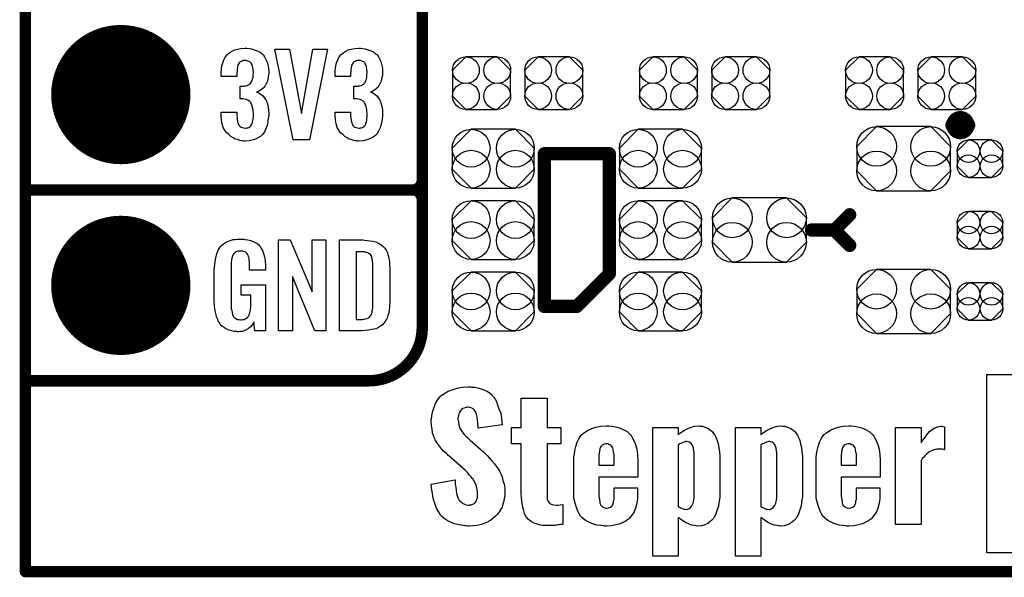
# Model space of a CAD drawing. Extents: x -0.07 to 0.95, y -0.15 to 2.1.
# Tile 1 of 22: x -0.05 to 0.46, y -0.15 to 0.14. Entities that reach past the tile are written whole.
import ezdxf

# ---------------------------------------------------------------- set-up
doc = ezdxf.new("R2010")
doc.units = 0
doc.layers.get('0').update_dxf_attribs({"linetype": 'CONTINUOUS'})
for name, color, linetype in [('gko', 6, 'CONTINUOUS'), ('gto', 2, 'CONTINUOUS'), ('gts', 1, 'CONTINUOUS')]:
    doc.layers.add(name, color=color, linetype=linetype)

# ---------------------------------------------------------------- blocks, each defined once
blk = doc.blocks.new('D58')
at = {"const_width": 0.003}
blk.add_lwpolyline([(-0.0015, 0, 1), (0.0015, 0, 1)], format="xyb", close=True, dxfattribs=at)
blk = doc.blocks.new('D103')
at = {"const_width": 0.00395}
blk.add_lwpolyline([(-0.001975, 0, 1), (0.001975, 0, 1)], format="xyb", close=True, dxfattribs=at)
blk = doc.blocks.new('D104')
at = {"const_width": 0.0035}
blk.add_lwpolyline([(-0.00175, 0, 1), (0.00175, 0, 1)], format="xyb", close=True, dxfattribs=at)
blk = doc.blocks.new('D111')
blk.add_lwpolyline([(-0.0152, 0.0068), (-0.0152, -0.0068), (-0.0082, -0.0138), (0.0082, -0.0138), (0.0152, -0.0068), (0.0152, 0.0068), (0.0082, 0.0138), (-0.0082, 0.0138)], close=True)
for centre in [(-0.0082, 0.0068), (0.0082, 0.0068), (-0.0082, -0.0068), (0.0082, -0.0068)]:
    blk.add_circle(centre, 0.007)
blk = doc.blocks.new('D113')
blk.add_lwpolyline([(0.0142, 0.0168), (-0.0142, 0.0168), (-0.0246, 0.0064), (-0.0246, -0.0064), (-0.0142, -0.0168), (0.0142, -0.0168), (0.0246, -0.0064), (0.0246, 0.0064)], close=True)
for centre in [(-0.0142, 0.0064), (0.0142, 0.0064), (-0.0142, -0.0064), (0.0142, -0.0064)]:
    blk.add_circle(centre, 0.0104)
blk = doc.blocks.new('D128')
blk.add_lwpolyline([(-0.0116, -0.0154), (0.0116, -0.0154), (0.0215, -0.0055), (0.0215, 0.0055), (0.0116, 0.0154), (-0.0116, 0.0154), (-0.0215, 0.0055), (-0.0215, -0.0055)], close=True)
for centre in [(-0.0116, 0.0055), (0.0116, 0.0055), (-0.0116, -0.0055), (0.0116, -0.0055)]:
    blk.add_circle(centre, 0.0099)
blk = doc.blocks.new('D134')
blk.add_lwpolyline([(-0.006, -0.0098), (0.006, -0.0098), (0.0119, -0.0039), (0.0119, 0.0039), (0.006, 0.0098), (-0.006, 0.0098), (-0.0119, 0.0039), (-0.0119, -0.0039)], close=True)
for centre in [(-0.006, 0.0039), (0.006, 0.0039), (-0.006, -0.0039), (0.006, -0.0039)]:
    blk.add_circle(centre, 0.0059)
blk = doc.blocks.new('D95')
at = {"const_width": 0.0984}
blk.add_lwpolyline([(-0.0315, 0), (0.0315, 0)], dxfattribs=at)
blk = doc.blocks.new('D69')
at = {"const_width": 0.0365}
blk.add_lwpolyline([(-0.01825, 0, 1), (0.01825, 0, 1)], format="xyb", close=True, dxfattribs=at)

msp = doc.modelspace()

# ---------------------------------------------------------------- linework, layer by layer
at = {"layer": 'gko', "color": 6, "const_width": 0.006}
for points in [[(-0.05, -0.15), (-0.05, 2.01)], [(-0.05, -0.15), (0.85, -0.15)]]:
    msp.add_lwpolyline(points, dxfattribs=at)
at = {"layer": 'gto', "color": 2}
for points, const_width in [([(0.158, -0.022), (0.158, 0.722)], 0.006), ([(0.158, 0.055), (0.158, 0.145)], 0.006), ([(0.4361, 0.084), (0.4361, 0.084)], 0.007), ([(0.4439, 0.084), (0.4439, 0.084)], 0.007), ([(0.4439, 0.084), (0.4439, 0.084)], 0.007), ([(0.222, -0.011), (0.222, 0.069)], 0.007), ([(0.222, 0.069), (0.256, 0.069)], 0.007), ([(0.256, 0.006), (0.256, 0.069)], 0.007), ([(-0.05, 0.05), (0.153, 0.05)], 0.006), ([(-0.05, 0.05), (0.153, 0.05)], 0.006), ([(0.153, 0.05), (0.153, 0.05)], 0.006), ([(0.153, 0.05), (0.153, 0.05)], 0.006), ([(0.158, 0.045), (0.158, 0.045)], 0.006), ([(0.158, 0.045), (0.158, 0.045)], 0.006), ([(0.158, 0.045), (0.158, 0.045)], 0.006), ([(0.158, 0.045), (0.158, 0.045)], 0.006), ([(0.374, 0.029), (0.382, 0.037)], 0.007), ([(0.362, 0.029), (0.374, 0.029)], 0.007), ([(0.374, 0.029), (0.382, 0.021)], 0.007), ([(0.239, -0.011), (0.256, 0.006)], 0.007), ([(0.222, -0.011), (0.239, -0.011)], 0.007), ([(-0.05, -0.05), (0.13, -0.05)], 0.006), ([(-0.05, -0.05), (-0.0106, -0.05)], 0.006), ([(0.13, -0.05), (0.13, -0.05)], 0.006), ([(0.13, -0.05), (0.13, -0.05)], 0.006)]:
    msp.add_lwpolyline(points, dxfattribs=dict(at, const_width=const_width))
for points in [[(0.066, 0.1243), (0.0672, 0.1242), (0.0685, 0.124), (0.0699, 0.1235), (0.0715, 0.123), (0.073, 0.1222), (0.0743, 0.1211), (0.0745, 0.121), (0.0748, 0.1206), (0.0753, 0.1197), (0.0759, 0.1187), (0.0765, 0.1174), (0.0771, 0.1159), (0.0774, 0.1139), (0.0775, 0.1118), (0.0775, 0.1116), (0.0775, 0.1111), (0.0774, 0.1103), (0.0773, 0.1094), (0.0771, 0.1083), (0.0768, 0.1071), (0.0763, 0.106), (0.0758, 0.1049), (0.0757, 0.1048), (0.0755, 0.1044), (0.0751, 0.1039), (0.0746, 0.1034), (0.0739, 0.1028), (0.0732, 0.1023), (0.0722, 0.1017), (0.0712, 0.1013), (0.0713, 0.1013), (0.0717, 0.1012), (0.0722, 0.1009), (0.0729, 0.1005), (0.0736, 0.1), (0.0745, 0.0993), (0.0752, 0.0985), (0.0759, 0.0975), (0.0759, 0.0975), (0.0761, 0.0971), (0.0764, 0.0964), (0.0767, 0.0956), (0.077, 0.0945), (0.0772, 0.0932), (0.0774, 0.0916), (0.0775, 0.09), (0.0775, 0.0899), (0.0775, 0.0897), (0.0775, 0.0893), (0.0775, 0.0889), (0.0774, 0.0883), (0.0773, 0.0876), (0.0771, 0.0861), (0.0768, 0.0843), (0.0762, 0.0826), (0.0755, 0.0809), (0.0745, 0.0793), (0.0744, 0.0791), (0.0739, 0.0788), (0.0732, 0.0781), (0.0722, 0.0775), (0.0709, 0.0768), (0.0693, 0.0762), (0.0673, 0.0758), (0.0651, 0.0756), (0.0646, 0.0756), (0.064, 0.0757), (0.0632, 0.0758), (0.0623, 0.076), (0.0611, 0.0764), (0.06, 0.0767), (0.0589, 0.0773), (0.0577, 0.078), (0.0566, 0.079), (0.0555, 0.08), (0.0546, 0.0814), (0.0537, 0.0828), (0.0532, 0.0847), (0.0528, 0.0867), (0.0526, 0.0891), (0.0526, 0.0908), (0.0608, 0.0908), (0.0608, 0.0894), (0.0608, 0.0892), (0.0608, 0.0889), (0.0609, 0.0881), (0.061, 0.0874), (0.0612, 0.0856), (0.0615, 0.0848), (0.0618, 0.084), (0.0619, 0.084), (0.062, 0.0838), (0.0623, 0.0835), (0.0625, 0.0832), (0.063, 0.0829), (0.0636, 0.0827), (0.0644, 0.0825), (0.0652, 0.0824), (0.0656, 0.0824), (0.066, 0.0825), (0.0665, 0.0826), (0.0671, 0.0828), (0.0676, 0.0831), (0.0682, 0.0836), (0.0685, 0.0841), (0.0685, 0.0842), (0.0687, 0.0845), (0.0688, 0.085), (0.069, 0.0855), (0.0692, 0.0864), (0.0693, 0.0873), (0.0695, 0.0885), (0.0695, 0.0898), (0.0695, 0.09), (0.0695, 0.0904), (0.0694, 0.0911), (0.0693, 0.092), (0.0689, 0.0938), (0.0686, 0.0948), (0.0682, 0.0956), (0.0681, 0.0957), (0.0679, 0.096), (0.0676, 0.0963), (0.0672, 0.0966), (0.0666, 0.0971), (0.0659, 0.0974), (0.0649, 0.0976), (0.0639, 0.0978), (0.0625, 0.0978), (0.0625, 0.1044), (0.0643, 0.1044), (0.0648, 0.1045), (0.0655, 0.1046), (0.0662, 0.1048), (0.067, 0.1051), (0.0676, 0.1055), (0.0682, 0.1061), (0.0683, 0.1062), (0.0684, 0.1063), (0.0685, 0.1068), (0.0688, 0.1074), (0.0691, 0.1081), (0.0693, 0.1091), (0.0694, 0.1102), (0.0695, 0.1115), (0.0695, 0.1117), (0.0695, 0.1121), (0.0694, 0.1126), (0.0694, 0.1133), (0.069, 0.1148), (0.0688, 0.1156), (0.0685, 0.1162), (0.0685, 0.1163), (0.0683, 0.1165), (0.068, 0.1168), (0.0677, 0.1171), (0.0672, 0.1173), (0.0666, 0.1176), (0.0659, 0.1178), (0.065, 0.1179), (0.0647, 0.1179), (0.0642, 0.1178), (0.0637, 0.1177), (0.0632, 0.1174), (0.0626, 0.1172), (0.0621, 0.1167), (0.0617, 0.1161), (0.0617, 0.116), (0.0616, 0.1159), (0.0614, 0.1154), (0.0612, 0.1149), (0.0611, 0.1142), (0.061, 0.1134), (0.0609, 0.1123), (0.0608, 0.1111), (0.0608, 0.1094), (0.0526, 0.1094), (0.0526, 0.1116), (0.0526, 0.1117), (0.0526, 0.1119), (0.0526, 0.1122), (0.0527, 0.1126), (0.0528, 0.1137), (0.053, 0.1151), (0.0535, 0.1166), (0.054, 0.1182), (0.0548, 0.1197), (0.0559, 0.121), (0.0561, 0.1212), (0.0565, 0.1216), (0.0572, 0.1221), (0.0583, 0.1227), (0.0596, 0.1234), (0.0611, 0.1238), (0.0629, 0.1242), (0.065, 0.1244), (0.0656, 0.1244), (0.066, 0.1243)], [(0.1257, 0.1243), (0.1268, 0.1242), (0.1281, 0.124), (0.1296, 0.1235), (0.1312, 0.123), (0.1326, 0.1222), (0.1339, 0.1211), (0.1341, 0.121), (0.1345, 0.1206), (0.135, 0.1197), (0.1356, 0.1187), (0.1362, 0.1174), (0.1367, 0.1159), (0.1371, 0.1139), (0.1372, 0.1118), (0.1372, 0.1116), (0.1372, 0.1111), (0.1371, 0.1103), (0.137, 0.1094), (0.1367, 0.1083), (0.1364, 0.1071), (0.136, 0.106), (0.1354, 0.1049), (0.1353, 0.1048), (0.1351, 0.1044), (0.1348, 0.1039), (0.1342, 0.1034), (0.1336, 0.1028), (0.1328, 0.1023), (0.1319, 0.1017), (0.1309, 0.1013), (0.131, 0.1013), (0.1314, 0.1012), (0.1319, 0.1009), (0.1326, 0.1005), (0.1333, 0.1), (0.1341, 0.0993), (0.1349, 0.0985), (0.1355, 0.0975), (0.1356, 0.0975), (0.1358, 0.0971), (0.1361, 0.0964), (0.1363, 0.0956), (0.1366, 0.0945), (0.1369, 0.0932), (0.1371, 0.0916), (0.1372, 0.09), (0.1372, 0.0899), (0.1372, 0.0897), (0.1372, 0.0893), (0.1372, 0.0889), (0.1371, 0.0883), (0.137, 0.0876), (0.1368, 0.0861), (0.1364, 0.0843), (0.1359, 0.0826), (0.1351, 0.0809), (0.1341, 0.0793), (0.134, 0.0791), (0.1336, 0.0788), (0.1328, 0.0781), (0.1318, 0.0775), (0.1305, 0.0768), (0.1289, 0.0762), (0.127, 0.0758), (0.1248, 0.0756), (0.1242, 0.0756), (0.1237, 0.0757), (0.1228, 0.0758), (0.1219, 0.076), (0.1208, 0.0764), (0.1197, 0.0767), (0.1186, 0.0773), (0.1174, 0.078), (0.1163, 0.079), (0.1152, 0.08), (0.1142, 0.0814), (0.1134, 0.0828), (0.1129, 0.0847), (0.1125, 0.0867), (0.1123, 0.0891), (0.1123, 0.0908), (0.1204, 0.0908), (0.1204, 0.0894), (0.1204, 0.0892), (0.1204, 0.0889), (0.1205, 0.0881), (0.1206, 0.0874), (0.1209, 0.0856), (0.1212, 0.0848), (0.1215, 0.084), (0.1215, 0.084), (0.1216, 0.0838), (0.1219, 0.0835), (0.1222, 0.0832), (0.1227, 0.0829), (0.1233, 0.0827), (0.124, 0.0825), (0.1249, 0.0824), (0.1252, 0.0824), (0.1257, 0.0825), (0.1262, 0.0826), (0.1267, 0.0828), (0.1273, 0.0831), (0.1278, 0.0836), (0.1282, 0.0841), (0.1282, 0.0842), (0.1284, 0.0845), (0.1285, 0.085), (0.1287, 0.0855), (0.1289, 0.0864), (0.1289, 0.0873), (0.1291, 0.0885), (0.1291, 0.0898), (0.1291, 0.09), (0.1291, 0.0904), (0.129, 0.0911), (0.1289, 0.092), (0.1286, 0.0938), (0.1283, 0.0948), (0.1278, 0.0956), (0.1277, 0.0957), (0.1276, 0.096), (0.1273, 0.0963), (0.1268, 0.0966), (0.1263, 0.0971), (0.1255, 0.0974), (0.1246, 0.0976), (0.1236, 0.0978), (0.1222, 0.0978), (0.1222, 0.1044), (0.124, 0.1044), (0.1245, 0.1045), (0.1252, 0.1046), (0.1259, 0.1048), (0.1266, 0.1051), (0.1273, 0.1055), (0.1278, 0.1061), (0.1279, 0.1062), (0.128, 0.1063), (0.1282, 0.1068), (0.1285, 0.1074), (0.1288, 0.1081), (0.1289, 0.1091), (0.129, 0.1102), (0.1291, 0.1115), (0.1291, 0.1117), (0.1291, 0.1121), (0.129, 0.1126), (0.129, 0.1133), (0.1287, 0.1148), (0.1285, 0.1156), (0.1281, 0.1162), (0.1281, 0.1163), (0.1279, 0.1165), (0.1277, 0.1168), (0.1274, 0.1171), (0.1269, 0.1173), (0.1263, 0.1176), (0.1255, 0.1178), (0.1247, 0.1179), (0.1243, 0.1179), (0.1239, 0.1178), (0.1234, 0.1177), (0.1228, 0.1174), (0.1223, 0.1172), (0.1217, 0.1167), (0.1214, 0.1161), (0.1214, 0.116), (0.1213, 0.1159), (0.1211, 0.1154), (0.1209, 0.1149), (0.1208, 0.1142), (0.1206, 0.1134), (0.1205, 0.1123), (0.1204, 0.1111), (0.1204, 0.1094), (0.1123, 0.1094), (0.1123, 0.1116), (0.1123, 0.1117), (0.1123, 0.1119), (0.1123, 0.1122), (0.1124, 0.1126), (0.1125, 0.1137), (0.1127, 0.1151), (0.1131, 0.1166), (0.1137, 0.1182), (0.1144, 0.1197), (0.1155, 0.121), (0.1157, 0.1212), (0.1162, 0.1216), (0.1168, 0.1221), (0.1179, 0.1227), (0.1192, 0.1234), (0.1208, 0.1238), (0.1226, 0.1242), (0.1247, 0.1244), (0.1252, 0.1244), (0.1257, 0.1243)], [(0.0989, 0.0763), (0.0904, 0.0763), (0.0808, 0.1238), (0.0884, 0.1238), (0.0947, 0.0901), (0.1006, 0.1238), (0.1084, 0.1238), (0.0989, 0.0763)], [(0.0637, 0.0242), (0.0644, 0.0242), (0.065, 0.0241), (0.0665, 0.0239), (0.0682, 0.0235), (0.0698, 0.0228), (0.0714, 0.022), (0.0721, 0.0215), (0.0727, 0.0208), (0.0728, 0.0206), (0.0732, 0.0202), (0.0736, 0.0193), (0.0743, 0.0182), (0.0748, 0.0167), (0.0753, 0.015), (0.0757, 0.0129), (0.0758, 0.0105), (0.0758, 0.008), (0.0674, 0.008), (0.0674, 0.0106), (0.0674, 0.0107), (0.0674, 0.0111), (0.0674, 0.0116), (0.0674, 0.0121), (0.0672, 0.0134), (0.0672, 0.0142), (0.0671, 0.0147), (0.0671, 0.0148), (0.067, 0.015), (0.067, 0.0153), (0.0668, 0.0156), (0.0664, 0.0164), (0.0658, 0.0171), (0.0656, 0.0172), (0.0653, 0.0174), (0.065, 0.0176), (0.0646, 0.0177), (0.064, 0.0179), (0.0635, 0.0179), (0.0623, 0.0179), (0.062, 0.0179), (0.0615, 0.0179), (0.0604, 0.0175), (0.0599, 0.0172), (0.0595, 0.0168), (0.0593, 0.0167), (0.0589, 0.0161), (0.0585, 0.0153), (0.0581, 0.0142), (0.0581, 0.0141), (0.0581, 0.0139), (0.058, 0.0135), (0.058, 0.013), (0.0579, 0.0124), (0.0579, 0.0117), (0.0578, 0.0108), (0.0578, 0.0099), (0.0578, -0.01), (0.0578, -0.0102), (0.0578, -0.0106), (0.0579, -0.0114), (0.0579, -0.0123), (0.0581, -0.0132), (0.0583, -0.0142), (0.0585, -0.0153), (0.0588, -0.0161), (0.0589, -0.0162), (0.059, -0.0164), (0.0594, -0.0167), (0.0598, -0.017), (0.0603, -0.0174), (0.0611, -0.0178), (0.0619, -0.0179), (0.0629, -0.018), (0.0634, -0.018), (0.0639, -0.0179), (0.0646, -0.0178), (0.0652, -0.0176), (0.0659, -0.0172), (0.0665, -0.0167), (0.067, -0.016), (0.0671, -0.0159), (0.0672, -0.0156), (0.0673, -0.0151), (0.0676, -0.0144), (0.0678, -0.0135), (0.068, -0.0124), (0.0681, -0.0111), (0.0682, -0.0096), (0.0682, -0.0052), (0.0631, -0.0052), (0.0631, 0.0003), (0.0759, 0.0003), (0.0759, -0.0238), (0.0703, -0.0238), (0.0697, -0.0191), (0.0697, -0.0192), (0.0697, -0.0193), (0.0693, -0.02), (0.0687, -0.0208), (0.0679, -0.0217), (0.0668, -0.0227), (0.0654, -0.0235), (0.0637, -0.0241), (0.0627, -0.0242), (0.0617, -0.0243), (0.0611, -0.0243), (0.0606, -0.0242), (0.06, -0.0242), (0.0594, -0.0241), (0.058, -0.0238), (0.0563, -0.0233), (0.0548, -0.0226), (0.0533, -0.0216), (0.0525, -0.021), (0.052, -0.0203), (0.052, -0.0202), (0.0519, -0.0201), (0.0517, -0.0198), (0.0515, -0.0195), (0.0513, -0.0191), (0.0511, -0.0185), (0.0508, -0.0179), (0.0505, -0.0172), (0.0502, -0.0164), (0.05, -0.0154), (0.0495, -0.0134), (0.0491, -0.0109), (0.049, -0.0081), (0.049, 0.0079), (0.049, 0.008), (0.049, 0.0082), (0.049, 0.0086), (0.0491, 0.0092), (0.0491, 0.0099), (0.0492, 0.0106), (0.0494, 0.0125), (0.0498, 0.0144), (0.0503, 0.0165), (0.0511, 0.0184), (0.0515, 0.0193), (0.0521, 0.0202), (0.0521, 0.0203), (0.0523, 0.0203), (0.0526, 0.0208), (0.0535, 0.0215), (0.0546, 0.0223), (0.056, 0.023), (0.0569, 0.0234), (0.0578, 0.0237), (0.0588, 0.024), (0.06, 0.0241), (0.0612, 0.0243), (0.0633, 0.0243), (0.0637, 0.0242)], [(0.1074, -0.0238), (0.1017, -0.0238), (0.09, 0.0046), (0.09, -0.0238), (0.0826, -0.0238), (0.0826, 0.0238), (0.0887, 0.0238), (0.1003, -0.0034), (0.1003, 0.0238), (0.1074, 0.0238), (0.1074, -0.0238)], [(0.1278, 0.0237), (0.1291, 0.0236), (0.1306, 0.0234), (0.1321, 0.0231), (0.1336, 0.0228), (0.1349, 0.0222), (0.1351, 0.0221), (0.1354, 0.0219), (0.136, 0.0216), (0.1367, 0.021), (0.1375, 0.0203), (0.1383, 0.0195), (0.139, 0.0185), (0.1396, 0.0174), (0.1397, 0.0172), (0.1398, 0.0168), (0.14, 0.0161), (0.1403, 0.0152), (0.1405, 0.014), (0.1408, 0.0125), (0.1409, 0.0108), (0.141, 0.009), (0.141, -0.0083), (0.141, -0.0084), (0.141, -0.0086), (0.141, -0.0089), (0.141, -0.0093), (0.1409, -0.0103), (0.1408, -0.0115), (0.1406, -0.0129), (0.1404, -0.0143), (0.14, -0.0158), (0.1396, -0.0171), (0.1395, -0.0173), (0.1393, -0.0177), (0.1389, -0.0182), (0.1385, -0.019), (0.1378, -0.0198), (0.1371, -0.0206), (0.1361, -0.0214), (0.135, -0.0221), (0.1348, -0.0222), (0.1344, -0.0224), (0.1337, -0.0227), (0.1326, -0.0229), (0.1314, -0.0232), (0.1299, -0.0235), (0.1281, -0.0237), (0.1262, -0.0238), (0.1146, -0.0238), (0.1146, 0.0238), (0.1268, 0.0238), (0.1278, 0.0237)], [(0.1269, 0.0176), (0.1233, 0.0176), (0.1233, -0.0178), (0.1265, -0.0178), (0.127, -0.0177), (0.1276, -0.0177), (0.1289, -0.0173), (0.1296, -0.0171), (0.1302, -0.0167), (0.1302, -0.0167), (0.1303, -0.0166), (0.1308, -0.016), (0.1314, -0.0152), (0.1315, -0.0146), (0.1317, -0.014), (0.1317, -0.0139), (0.1318, -0.0136), (0.1318, -0.0132), (0.1319, -0.0127), (0.132, -0.0119), (0.132, -0.011), (0.1321, -0.0099), (0.1321, -0.0087), (0.1321, 0.0095), (0.1321, 0.0097), (0.1321, 0.0101), (0.1321, 0.0106), (0.1321, 0.0113), (0.1319, 0.0129), (0.1318, 0.0137), (0.1317, 0.0143), (0.1317, 0.0144), (0.1316, 0.0146), (0.1315, 0.0149), (0.1314, 0.0153), (0.1308, 0.0161), (0.1304, 0.0165), (0.13, 0.0167), (0.1299, 0.0167), (0.1297, 0.0168), (0.1294, 0.017), (0.1289, 0.0172), (0.1284, 0.0173), (0.1277, 0.0175), (0.1269, 0.0176)], [(0.5474, -0.1401), (0.4539, -0.1401), (0.4539, -0.0467), (0.5474, -0.0467), (0.5474, -0.1401)], [(0.1838, -0.0533), (0.1855, -0.0534), (0.1876, -0.0539), (0.1898, -0.0546), (0.192, -0.0555), (0.1939, -0.0569), (0.1956, -0.0587), (0.1957, -0.059), (0.1962, -0.0597), (0.1969, -0.0609), (0.1975, -0.0626), (0.1982, -0.0647), (0.1991, -0.067), (0.1996, -0.0698), (0.1999, -0.073), (0.1873, -0.0748), (0.1873, -0.0745), (0.1873, -0.0738), (0.1871, -0.0729), (0.1871, -0.0718), (0.1867, -0.069), (0.1864, -0.0677), (0.186, -0.0666), (0.186, -0.0665), (0.1859, -0.0662), (0.1856, -0.0658), (0.1852, -0.0652), (0.1846, -0.0647), (0.1839, -0.0643), (0.1831, -0.064), (0.182, -0.0639), (0.1816, -0.0639), (0.181, -0.064), (0.1805, -0.0641), (0.1792, -0.0645), (0.1785, -0.0651), (0.178, -0.0657), (0.178, -0.0658), (0.1778, -0.0659), (0.1774, -0.0668), (0.1769, -0.0682), (0.1767, -0.0698), (0.1767, -0.07), (0.1767, -0.0704), (0.1769, -0.0711), (0.1769, -0.0719), (0.1774, -0.0738), (0.1777, -0.075), (0.1783, -0.0759), (0.1784, -0.0761), (0.1785, -0.0763), (0.1789, -0.0768), (0.1795, -0.0775), (0.1801, -0.0783), (0.1809, -0.0791), (0.182, -0.0801), (0.1831, -0.0812), (0.1903, -0.0875), (0.1906, -0.0877), (0.1912, -0.0883), (0.1921, -0.0893), (0.1932, -0.0905), (0.1945, -0.0919), (0.1959, -0.0936), (0.1973, -0.0954), (0.1984, -0.0972), (0.1985, -0.0974), (0.1988, -0.098), (0.1994, -0.0991), (0.1999, -0.1004), (0.2003, -0.1022), (0.2009, -0.1041), (0.2012, -0.1063), (0.2013, -0.1087), (0.2013, -0.109), (0.2013, -0.1095), (0.2012, -0.1105), (0.201, -0.1117), (0.2007, -0.1131), (0.2003, -0.1147), (0.1998, -0.1163), (0.1989, -0.1178), (0.1988, -0.118), (0.1985, -0.1185), (0.198, -0.1192), (0.1973, -0.1201), (0.1964, -0.121), (0.1952, -0.122), (0.1939, -0.123), (0.1924, -0.124), (0.1923, -0.1241), (0.1917, -0.1242), (0.1907, -0.1247), (0.1896, -0.1251), (0.1882, -0.1255), (0.1866, -0.1258), (0.1848, -0.126), (0.1828, -0.1262), (0.1819, -0.1262), (0.1812, -0.126), (0.1803, -0.126), (0.1795, -0.1259), (0.1773, -0.1255), (0.1749, -0.1249), (0.1724, -0.124), (0.1701, -0.1227), (0.168, -0.1209), (0.1678, -0.1206), (0.1673, -0.1199), (0.1665, -0.1185), (0.1655, -0.1167), (0.1645, -0.1144), (0.1637, -0.1115), (0.1631, -0.1081), (0.1628, -0.1062), (0.1627, -0.1041), (0.1752, -0.102), (0.1752, -0.1022), (0.1752, -0.1023), (0.1752, -0.1031), (0.1753, -0.1044), (0.1755, -0.1058), (0.1758, -0.1074), (0.176, -0.1091), (0.1765, -0.1106), (0.177, -0.112), (0.1771, -0.1122), (0.1773, -0.1126), (0.1777, -0.113), (0.1784, -0.1135), (0.1791, -0.1142), (0.1801, -0.1147), (0.181, -0.1151), (0.1823, -0.1152), (0.1827, -0.1152), (0.1831, -0.1151), (0.1837, -0.1151), (0.1849, -0.1145), (0.1855, -0.1142), (0.1859, -0.1137), (0.1859, -0.1135), (0.186, -0.1134), (0.1864, -0.1126), (0.1869, -0.1112), (0.187, -0.1095), (0.187, -0.1094), (0.187, -0.1088), (0.1869, -0.108), (0.1867, -0.107), (0.1862, -0.1047), (0.1858, -0.1034), (0.1851, -0.1023), (0.1849, -0.1022), (0.1848, -0.1017), (0.1842, -0.1012), (0.1837, -0.1004), (0.1828, -0.0994), (0.1819, -0.0983), (0.1806, -0.097), (0.1792, -0.0958), (0.1719, -0.0894), (0.1717, -0.0893), (0.1712, -0.0887), (0.1703, -0.0879), (0.1692, -0.0869), (0.1681, -0.0856), (0.167, -0.0843), (0.1659, -0.0829), (0.1649, -0.0813), (0.1648, -0.0812), (0.1647, -0.0807), (0.1642, -0.0798), (0.1638, -0.0786), (0.1634, -0.0772), (0.1631, -0.0754), (0.1628, -0.0734), (0.1627, -0.0714), (0.1627, -0.0712), (0.1627, -0.0709), (0.1627, -0.0705), (0.1628, -0.07), (0.163, -0.0683), (0.1634, -0.0664), (0.164, -0.0643), (0.1649, -0.0619), (0.1662, -0.0598), (0.1678, -0.0579), (0.1681, -0.0577), (0.1688, -0.0572), (0.1701, -0.0564), (0.1716, -0.0555), (0.1737, -0.0547), (0.1762, -0.0539), (0.1791, -0.0533), (0.1823, -0.0532), (0.1833, -0.0532), (0.1838, -0.0533)], [(0.2234, -0.0744), (0.2307, -0.0744), (0.2307, -0.0831), (0.2234, -0.0831), (0.2234, -0.1108), (0.2234, -0.1109), (0.2234, -0.1112), (0.2235, -0.112), (0.2239, -0.1133), (0.2246, -0.1142), (0.2249, -0.1144), (0.2256, -0.1147), (0.2267, -0.1151), (0.2284, -0.1152), (0.2293, -0.1152), (0.2303, -0.1151), (0.2316, -0.1149), (0.2316, -0.1253), (0.2306, -0.1253), (0.23, -0.1255), (0.2293, -0.1255), (0.2285, -0.1256), (0.2281, -0.1256), (0.2275, -0.1258), (0.2268, -0.1258), (0.2259, -0.1259), (0.2221, -0.1259), (0.2211, -0.1258), (0.2199, -0.1256), (0.2184, -0.1252), (0.2167, -0.1247), (0.215, -0.1238), (0.2137, -0.1227), (0.2124, -0.1213), (0.2123, -0.121), (0.212, -0.1205), (0.2116, -0.1195), (0.2112, -0.1181), (0.2107, -0.1163), (0.2103, -0.1141), (0.21, -0.1116), (0.2099, -0.1088), (0.2099, -0.0831), (0.2048, -0.0831), (0.2048, -0.0744), (0.2099, -0.0744), (0.2099, -0.0591), (0.2234, -0.0591), (0.2234, -0.0744)], [(0.2574, -0.0738), (0.2593, -0.0741), (0.2613, -0.0747), (0.2633, -0.0755), (0.2653, -0.0766), (0.2669, -0.0782), (0.2671, -0.0784), (0.2676, -0.079), (0.2682, -0.0801), (0.269, -0.0816), (0.2697, -0.0834), (0.2704, -0.0858), (0.2708, -0.0886), (0.271, -0.0918), (0.271, -0.1006), (0.2506, -0.1006), (0.2506, -0.1092), (0.2506, -0.1094), (0.2506, -0.1098), (0.2506, -0.1105), (0.2507, -0.1113), (0.251, -0.1133), (0.2511, -0.1141), (0.2514, -0.1149), (0.2514, -0.1151), (0.2515, -0.1152), (0.2521, -0.1158), (0.2531, -0.1165), (0.2536, -0.1166), (0.2545, -0.1167), (0.2547, -0.1167), (0.2556, -0.1166), (0.2567, -0.1162), (0.2575, -0.1155), (0.2576, -0.1152), (0.2578, -0.1149), (0.2581, -0.1144), (0.2582, -0.1138), (0.2583, -0.113), (0.2585, -0.1122), (0.2585, -0.111), (0.2585, -0.1061), (0.2708, -0.1061), (0.2708, -0.1105), (0.2708, -0.1106), (0.2708, -0.1108), (0.2708, -0.1112), (0.2708, -0.1117), (0.2706, -0.1131), (0.2703, -0.1148), (0.2697, -0.1167), (0.269, -0.1187), (0.2679, -0.1205), (0.2665, -0.1222), (0.2664, -0.1223), (0.2657, -0.1227), (0.2649, -0.1234), (0.2635, -0.1241), (0.2618, -0.1249), (0.2597, -0.1255), (0.2572, -0.126), (0.2545, -0.1262), (0.2536, -0.1262), (0.2531, -0.126), (0.2515, -0.1259), (0.2497, -0.1256), (0.2477, -0.1251), (0.2456, -0.1242), (0.2435, -0.1233), (0.2417, -0.1217), (0.2415, -0.1215), (0.241, -0.1209), (0.2403, -0.1198), (0.2396, -0.1184), (0.2388, -0.1165), (0.2381, -0.1142), (0.2375, -0.1116), (0.2374, -0.1085), (0.2374, -0.0913), (0.2374, -0.0912), (0.2374, -0.0909), (0.2374, -0.0905), (0.2375, -0.09), (0.2377, -0.0884), (0.2379, -0.0865), (0.2385, -0.0844), (0.2392, -0.0822), (0.2403, -0.0801), (0.2417, -0.0782), (0.242, -0.078), (0.2425, -0.0775), (0.2435, -0.0768), (0.245, -0.0758), (0.2468, -0.075), (0.2489, -0.0743), (0.2515, -0.0737), (0.2545, -0.0736), (0.2558, -0.0736), (0.2574, -0.0738)], [(0.3039, -0.0737), (0.3048, -0.0738), (0.3061, -0.0743), (0.3075, -0.0748), (0.3089, -0.0757), (0.3101, -0.0768), (0.3112, -0.0783), (0.3114, -0.0784), (0.3116, -0.0791), (0.3121, -0.0801), (0.3126, -0.0813), (0.313, -0.083), (0.3134, -0.085), (0.3137, -0.0872), (0.3139, -0.0895), (0.3139, -0.1095), (0.3139, -0.1097), (0.3139, -0.1098), (0.3139, -0.1102), (0.3139, -0.1108), (0.3137, -0.1122), (0.3134, -0.1138), (0.3132, -0.1158), (0.3126, -0.1177), (0.3119, -0.1198), (0.3109, -0.1216), (0.3108, -0.1217), (0.3104, -0.1223), (0.3097, -0.123), (0.3089, -0.1238), (0.3076, -0.1248), (0.3061, -0.1255), (0.3044, -0.126), (0.3025, -0.1262), (0.3022, -0.1262), (0.3016, -0.126), (0.3007, -0.1259), (0.2993, -0.1256), (0.2978, -0.1251), (0.296, -0.1242), (0.294, -0.1231), (0.2921, -0.1216), (0.2921, -0.142), (0.2789, -0.142), (0.2789, -0.0744), (0.2921, -0.0744), (0.2921, -0.0783), (0.2923, -0.0782), (0.2929, -0.0776), (0.294, -0.0768), (0.2954, -0.0759), (0.2969, -0.0751), (0.2989, -0.0743), (0.3008, -0.0737), (0.3029, -0.0736), (0.3032, -0.0736), (0.3039, -0.0737)], [(0.3472, -0.0737), (0.3481, -0.0738), (0.3494, -0.0743), (0.3508, -0.0748), (0.3522, -0.0757), (0.3534, -0.0768), (0.3545, -0.0783), (0.3547, -0.0784), (0.3549, -0.0791), (0.3554, -0.0801), (0.3559, -0.0813), (0.3563, -0.083), (0.3568, -0.085), (0.357, -0.0872), (0.3572, -0.0895), (0.3572, -0.1095), (0.3572, -0.1097), (0.3572, -0.1098), (0.3572, -0.1102), (0.3572, -0.1108), (0.357, -0.1122), (0.3568, -0.1138), (0.3565, -0.1158), (0.3559, -0.1177), (0.3552, -0.1198), (0.3543, -0.1216), (0.3541, -0.1217), (0.3537, -0.1223), (0.353, -0.123), (0.3522, -0.1238), (0.3509, -0.1248), (0.3494, -0.1255), (0.3477, -0.126), (0.3458, -0.1262), (0.3455, -0.1262), (0.345, -0.126), (0.344, -0.1259), (0.3426, -0.1256), (0.3411, -0.1251), (0.3393, -0.1242), (0.3373, -0.1231), (0.3354, -0.1216), (0.3354, -0.142), (0.3222, -0.142), (0.3222, -0.0744), (0.3354, -0.0744), (0.3354, -0.0783), (0.3357, -0.0782), (0.3362, -0.0776), (0.3373, -0.0768), (0.3387, -0.0759), (0.3402, -0.0751), (0.3422, -0.0743), (0.3441, -0.0737), (0.3462, -0.0736), (0.3465, -0.0736), (0.3472, -0.0737)], [(0.3844, -0.0738), (0.3863, -0.0741), (0.3883, -0.0747), (0.3903, -0.0755), (0.3923, -0.0766), (0.394, -0.0782), (0.3941, -0.0784), (0.3946, -0.079), (0.3952, -0.0801), (0.396, -0.0816), (0.3967, -0.0834), (0.3974, -0.0858), (0.3978, -0.0886), (0.398, -0.0918), (0.398, -0.1006), (0.3776, -0.1006), (0.3776, -0.1092), (0.3776, -0.1094), (0.3776, -0.1098), (0.3776, -0.1105), (0.3777, -0.1113), (0.378, -0.1133), (0.3781, -0.1141), (0.3784, -0.1149), (0.3784, -0.1151), (0.3785, -0.1152), (0.3791, -0.1158), (0.3801, -0.1165), (0.3806, -0.1166), (0.3815, -0.1167), (0.3817, -0.1167), (0.3826, -0.1166), (0.3837, -0.1162), (0.3845, -0.1155), (0.3847, -0.1152), (0.3848, -0.1149), (0.3851, -0.1144), (0.3852, -0.1138), (0.3853, -0.113), (0.3855, -0.1122), (0.3855, -0.111), (0.3855, -0.1061), (0.3978, -0.1061), (0.3978, -0.1105), (0.3978, -0.1106), (0.3978, -0.1108), (0.3978, -0.1112), (0.3978, -0.1117), (0.3976, -0.1131), (0.3973, -0.1148), (0.3967, -0.1167), (0.396, -0.1187), (0.3949, -0.1205), (0.3935, -0.1222), (0.3934, -0.1223), (0.3927, -0.1227), (0.3919, -0.1234), (0.3905, -0.1241), (0.3888, -0.1249), (0.3867, -0.1255), (0.3842, -0.126), (0.3815, -0.1262), (0.3806, -0.1262), (0.3801, -0.126), (0.3785, -0.1259), (0.3767, -0.1256), (0.3747, -0.1251), (0.3726, -0.1242), (0.3705, -0.1233), (0.3687, -0.1217), (0.3686, -0.1215), (0.368, -0.1209), (0.3673, -0.1198), (0.3666, -0.1184), (0.3658, -0.1165), (0.3651, -0.1142), (0.3645, -0.1116), (0.3644, -0.1085), (0.3644, -0.0913), (0.3644, -0.0912), (0.3644, -0.0909), (0.3644, -0.0905), (0.3645, -0.09), (0.3647, -0.0884), (0.3649, -0.0865), (0.3655, -0.0844), (0.3662, -0.0822), (0.3673, -0.0801), (0.3687, -0.0782), (0.369, -0.078), (0.3695, -0.0775), (0.3705, -0.0768), (0.372, -0.0758), (0.3738, -0.075), (0.3759, -0.0743), (0.3785, -0.0737), (0.3815, -0.0736), (0.3828, -0.0736), (0.3844, -0.0738)], [(0.4309, -0.074), (0.4317, -0.0741), (0.4317, -0.0862), (0.4316, -0.0862), (0.4314, -0.0861), (0.4307, -0.0859), (0.4298, -0.0858), (0.4282, -0.0858), (0.4277, -0.0859), (0.427, -0.0861), (0.4253, -0.0865), (0.4235, -0.0875), (0.4234, -0.0875), (0.4231, -0.0877), (0.4227, -0.088), (0.4221, -0.0886), (0.4216, -0.0891), (0.4209, -0.09), (0.42, -0.0908), (0.4194, -0.0919), (0.4194, -0.1253), (0.406, -0.1253), (0.406, -0.0744), (0.4194, -0.0744), (0.4194, -0.0826), (0.4196, -0.0823), (0.4198, -0.0819), (0.4202, -0.0813), (0.4212, -0.08), (0.4224, -0.0783), (0.4239, -0.0766), (0.4257, -0.0752), (0.4267, -0.0747), (0.4277, -0.0743), (0.4287, -0.074), (0.4298, -0.0738), (0.4303, -0.0738), (0.4309, -0.074)], [(0.2967, -0.0819), (0.2962, -0.0819), (0.2958, -0.082), (0.2953, -0.0822), (0.2939, -0.0827), (0.293, -0.0831), (0.2921, -0.0838), (0.2921, -0.1159), (0.2922, -0.1159), (0.2925, -0.1162), (0.2929, -0.1163), (0.2935, -0.1166), (0.295, -0.1172), (0.2957, -0.1173), (0.2965, -0.1174), (0.2967, -0.1174), (0.2972, -0.1173), (0.2978, -0.117), (0.2986, -0.1165), (0.2993, -0.1156), (0.3, -0.1142), (0.3001, -0.1134), (0.3004, -0.1124), (0.3005, -0.1112), (0.3005, -0.1099), (0.3005, -0.0887), (0.3005, -0.0886), (0.3005, -0.0881), (0.3005, -0.0876), (0.3004, -0.0869), (0.3001, -0.0854), (0.2996, -0.0838), (0.2996, -0.0837), (0.2994, -0.0836), (0.2989, -0.0829), (0.298, -0.0822), (0.2973, -0.082), (0.2967, -0.0819)], [(0.34, -0.0819), (0.3395, -0.0819), (0.3391, -0.082), (0.3386, -0.0822), (0.3372, -0.0827), (0.3363, -0.0831), (0.3354, -0.0838), (0.3354, -0.1159), (0.3355, -0.1159), (0.3358, -0.1162), (0.3362, -0.1163), (0.3368, -0.1166), (0.3383, -0.1172), (0.339, -0.1173), (0.3398, -0.1174), (0.34, -0.1174), (0.3405, -0.1173), (0.3411, -0.117), (0.3419, -0.1165), (0.3426, -0.1156), (0.3433, -0.1142), (0.3434, -0.1134), (0.3437, -0.1124), (0.3438, -0.1112), (0.3438, -0.1099), (0.3438, -0.0887), (0.3438, -0.0886), (0.3438, -0.0881), (0.3438, -0.0876), (0.3437, -0.0869), (0.3434, -0.0854), (0.3429, -0.0838), (0.3429, -0.0837), (0.3427, -0.0836), (0.3422, -0.0829), (0.3413, -0.0822), (0.3407, -0.082), (0.34, -0.0819)], [(0.2552, -0.0831), (0.2542, -0.0831), (0.2533, -0.0833), (0.2522, -0.0838), (0.2518, -0.0843), (0.2514, -0.0848), (0.2513, -0.0851), (0.2511, -0.0855), (0.251, -0.0861), (0.2508, -0.0869), (0.2507, -0.0877), (0.2506, -0.089), (0.2506, -0.0904), (0.2506, -0.0943), (0.2585, -0.0943), (0.2585, -0.0894), (0.2585, -0.0893), (0.2585, -0.0888), (0.2585, -0.0883), (0.2583, -0.0876), (0.2581, -0.0859), (0.2578, -0.0852), (0.2575, -0.0847), (0.2575, -0.0845), (0.2574, -0.0844), (0.2568, -0.0838), (0.2558, -0.0834), (0.2552, -0.0831)], [(0.3822, -0.0831), (0.3812, -0.0831), (0.3803, -0.0833), (0.3792, -0.0838), (0.3788, -0.0843), (0.3784, -0.0848), (0.3783, -0.0851), (0.3781, -0.0855), (0.378, -0.0861), (0.3778, -0.0869), (0.3777, -0.0877), (0.3776, -0.089), (0.3776, -0.0904), (0.3776, -0.0943), (0.3855, -0.0943), (0.3855, -0.0894), (0.3855, -0.0893), (0.3855, -0.0888), (0.3855, -0.0883), (0.3853, -0.0876), (0.3851, -0.0859), (0.3848, -0.0852), (0.3845, -0.0847), (0.3845, -0.0845), (0.3844, -0.0844), (0.3838, -0.0838), (0.3828, -0.0834), (0.3822, -0.0831)]]:
    msp.add_lwpolyline(points, dxfattribs=at)
for points, const_width in [([(0.4439, 0.084, 1), (0.4361, 0.084)], 0.007), ([(0.4361, 0.084, 1), (0.4439, 0.084)], 0.007), ([(0.153, 0.05, 0.414214), (0.158, 0.055)], 0.006), ([(0.158, 0.045, 0.414214), (0.153, 0.05)], 0.006), ([(0.158, 0.045, 0.414214), (0.153, 0.05)], 0.006), ([(0.13, -0.05, 0.414214), (0.158, -0.022)], 0.006)]:
    msp.add_lwpolyline(points, format="xyb", dxfattribs=dict(at, const_width=const_width))

# ---------------------------------------------------------------- block references
at = {"layer": 'gko'}
msp.add_blockref('D58', (-0.05, -0.15), dxfattribs=at)
msp.add_blockref('D58', (-0.05, -0.15), dxfattribs=at)
at = {"layer": 'gto'}
for name, p in [('D103', (0.4361, 0.084)), ('D103', (0.4361, 0.084)), ('D103', (0.4439, 0.084)), ('D103', (0.4439, 0.084)), ('D103', (0.4439, 0.084)), ('D103', (0.4439, 0.084)), ('D104', (0.222, 0.069)), ('D104', (0.256, 0.069)), ('D104', (0.256, 0.069)), ('D58', (0.158, 0.055)), ('D58', (0.158, 0.055)), ('D58', (-0.05, 0.05)), ('D58', (-0.05, 0.05)), ('D58', (0.153, 0.05)), ('D58', (0.153, 0.05)), ('D58', (0.153, 0.05)), ('D58', (0.153, 0.05)), ('D58', (0.153, 0.05)), ('D58', (0.153, 0.05)), ('D58', (0.153, 0.05)), ('D58', (0.158, 0.045)), ('D58', (0.158, 0.045)), ('D58', (0.158, 0.045)), ('D58', (0.158, 0.045)), ('D58', (0.158, 0.045)), ('D58', (0.158, 0.045)), ('D104', (0.382, 0.037)), ('D104', (0.362, 0.029)), ('D104', (0.374, 0.029)), ('D104', (0.374, 0.029)), ('D104', (0.374, 0.029)), ('D104', (0.382, 0.021)), ('D104', (0.256, 0.006)), ('D104', (0.222, -0.011)), ('D104', (0.222, -0.011)), ('D104', (0.239, -0.011)), ('D104', (0.239, -0.011)), ('D58', (0.158, -0.022)), ('D58', (0.158, -0.022)), ('D58', (-0.05, -0.05)), ('D58', (-0.05, -0.05)), ('D58', (-0.0106, -0.05)), ('D58', (0.13, -0.05)), ('D58', (0.13, -0.05)), ('D58', (0.13, -0.05)), ('D58', (0.13, -0.05))]:
    msp.add_blockref(name, p, dxfattribs=at)
at = {"layer": 'gts'}
for name, p in [('D69', (0, 0.1)), ('D111', (0.1891, 0.106)), ('D111', (0.2269, 0.106)), ('D111', (0.2871, 0.106)), ('D111', (0.3249, 0.106)), ('D111', (0.3951, 0.106)), ('D111', (0.4329, 0.106)), ('D113', (0.4103, 0.0664)), ('D128', (0.1952, 0.0664)), ('D128', (0.2828, 0.0664)), ('D95', (0.502, 0.029)), ('D134', (0.4503, 0.0664)), ('D128', (0.1952, 0.029)), ('D128', (0.2828, 0.029)), ('D113', (0.3347, 0.029)), ('D69', (0, 0)), ('D134', (0.4503, 0.029)), ('D128', (0.1952, -0.0084)), ('D128', (0.2828, -0.0084)), ('D113', (0.4103, -0.0084)), ('D134', (0.4503, -0.0084))]:
    msp.add_blockref(name, p, dxfattribs=at)

doc.saveas('drawing.dxf')
